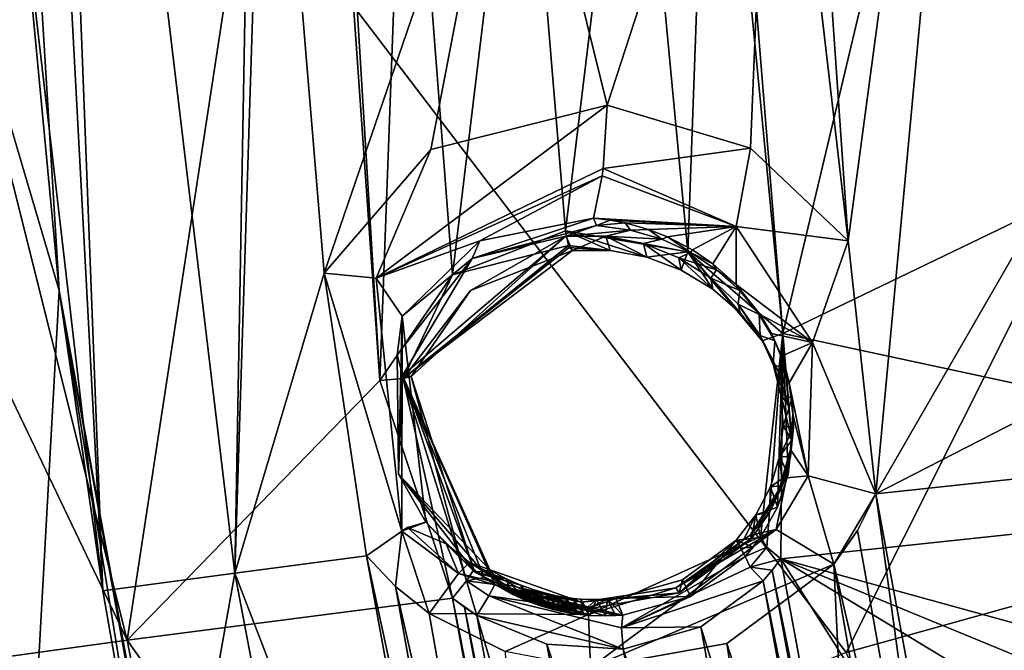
# Model space of a CAD drawing. Header units: millimetres. Extents: x -147 to 294, y -82 to 275.
# Tile 218 of 256: x 183 to 194, y 194 to 201. Entities that reach past the tile are written whole.
import ezdxf

# ---------------------------------------------------------------- set-up
doc = ezdxf.new("R2010")
doc.units = ezdxf.units.MM
doc.header["$LTSCALE"] = 67.506716
for name, color, linetype in [('1603', 7, 'CONTINUOUS'), ('1607', 7, 'CONTINUOUS'), ('1619', 7, 'CONTINUOUS'), ('1762', 7, 'CONTINUOUS'), ('1900', 7, 'CONTINUOUS'), ('2227', 7, 'CONTINUOUS'), ('2312', 7, 'CONTINUOUS'), ('2313', 7, 'CONTINUOUS'), ('2314', 7, 'CONTINUOUS'), ('2315', 7, 'CONTINUOUS'), ('2316', 7, 'CONTINUOUS'), ('2317', 7, 'CONTINUOUS'), ('2318', 7, 'CONTINUOUS'), ('2319', 7, 'CONTINUOUS'), ('2320', 7, 'CONTINUOUS'), ('2321', 7, 'CONTINUOUS'), ('2322', 7, 'CONTINUOUS'), ('2323', 7, 'CONTINUOUS'), ('2324', 7, 'CONTINUOUS'), ('2325', 7, 'CONTINUOUS'), ('2326', 7, 'CONTINUOUS'), ('2327', 7, 'CONTINUOUS'), ('2328', 7, 'CONTINUOUS'), ('2329', 7, 'CONTINUOUS'), ('2330', 7, 'CONTINUOUS'), ('2331', 7, 'CONTINUOUS'), ('2332', 7, 'CONTINUOUS'), ('2333', 7, 'CONTINUOUS'), ('2334', 7, 'CONTINUOUS'), ('2335', 7, 'CONTINUOUS'), ('601', 7, 'CONTINUOUS'), ('753', 7, 'CONTINUOUS'), ('756', 7, 'CONTINUOUS'), ('841', 7, 'CONTINUOUS')]:
    doc.layers.add(name, color=color, linetype=linetype)

msp = doc.modelspace()

# ---------------------------------------------------------------- linework, layer by layer
at = {"layer": '1603', "linetype": 'CONTINUOUS'}
for points in [[(183.125, 211.269, -14.112), (183.318, 212.72, -13.747), (184.003, 194.864, -18.161), (183.125, 211.269, -14.112)], [(184.003, 194.864, -18.161), (183.318, 212.72, -13.747), (185.426, 195.055, -17.892), (184.003, 194.864, -18.161)], [(185.426, 195.055, -17.892), (183.318, 212.72, -13.747), (185.676, 208.809, -14.295), (185.426, 195.055, -17.892)], [(193.857, 212.159, -12.448), (192.045, 198.642, -16.037), (191.352, 208.61, -13.576), (193.857, 212.159, -12.448)], [(192.045, 198.642, -16.037), (193.857, 212.159, -12.448), (192.342, 195.911, -16.751), (192.045, 198.642, -16.037)], [(192.342, 195.911, -16.751), (193.857, 212.159, -12.448), (194.819, 200.206, -15.315), (192.342, 195.911, -16.751)], [(183.112, 202.554, -16.241), (183.125, 211.269, -14.112), (184.003, 194.864, -18.161), (183.112, 202.554, -16.241)], [(185.767, 205.786, -15.017), (185.426, 195.055, -17.892), (185.676, 208.809, -14.295), (185.767, 205.786, -15.017)], [(191.352, 208.61, -13.576), (192.045, 198.642, -16.037), (191.236, 205.611, -14.324), (191.352, 208.61, -13.576)], [(186.39, 198.29, -16.864), (185.426, 195.055, -17.892), (185.767, 205.786, -15.017), (186.39, 198.29, -16.864)], [(188.426, 204.233, -15.029), (186.39, 198.29, -16.864), (185.767, 205.786, -15.017), (188.426, 204.233, -15.029)], [(191.236, 205.611, -14.324), (189.442, 200.105, -15.964), (188.426, 204.233, -15.029), (191.236, 205.611, -14.324)], [(190.991, 199.642, -15.893), (189.442, 200.105, -15.964), (191.236, 205.611, -14.324), (190.991, 199.642, -15.893)], [(192.045, 198.642, -16.037), (190.991, 199.642, -15.893), (191.236, 205.611, -14.324), (192.045, 198.642, -16.037)], [(187.543, 199.627, -16.344), (186.39, 198.29, -16.864), (188.426, 204.233, -15.029), (187.543, 199.627, -16.344)], [(189.442, 200.105, -15.964), (187.543, 199.627, -16.344), (188.426, 204.233, -15.029), (189.442, 200.105, -15.964)], [(197.532, 198.571, -15.493), (192.342, 195.911, -16.751), (194.819, 200.206, -15.315), (197.532, 198.571, -15.493)], [(198.896, 196.61, -15.914), (192.342, 195.911, -16.751), (197.532, 198.571, -15.493), (198.896, 196.61, -15.914)], [(186.846, 195.24, -17.636), (185.426, 195.055, -17.892), (186.39, 198.29, -16.864), (186.846, 195.24, -17.636)]]:
    msp.add_3dface(points, dxfattribs=at)
at = {"layer": '1607', "linetype": 'CONTINUOUS'}
for points in [[(182.817, 209.745, -14.518), (183.531, 198.106, -17.595), (181.103, 206.342, -15.59), (182.817, 209.745, -14.518)], [(181.103, 206.342, -15.59), (183.531, 198.106, -17.595), (183.076, 189.848, -20.248), (181.103, 206.342, -15.59)], [(183.531, 198.106, -17.595), (185.599, 186.596, -21.089), (183.076, 189.848, -20.248), (183.531, 198.106, -17.595)]]:
    msp.add_3dface(points, dxfattribs=at)
at = {"layer": '1619', "linetype": 'CONTINUOUS'}
msp.add_3dface([(181.241, 204.31, -15.582), (183.076, 189.848, -20.248), (183.992, 185.973, -20.23), (181.241, 204.31, -15.582)], dxfattribs=at)
at = {"layer": '1762', "linetype": 'CONTINUOUS'}
msp.add_3dface([(181.241, 204.31, -15.582), (183.992, 185.973, -20.23), (180.368, 194.116, -17.913), (181.241, 204.31, -15.582)], dxfattribs=at)
at = {"layer": '1900', "linetype": 'CONTINUOUS'}
for points in [[(198.898, 196.016, -13.685), (191.316, 195.209, -14.663), (199.161, 193.046, -14.5), (198.898, 196.016, -13.685)], [(191.316, 195.209, -14.663), (191.225, 195.087, -14.708), (192.6, 188.26, -16.525), (191.316, 195.209, -14.663)], [(199.161, 193.046, -14.5), (191.316, 195.209, -14.663), (198.082, 192.419, -14.768), (199.161, 193.046, -14.5)], [(198.082, 192.419, -14.768), (191.316, 195.209, -14.663), (197.535, 191.435, -15.1), (198.082, 192.419, -14.768)], [(197.535, 191.435, -15.1), (191.316, 195.209, -14.663), (195.351, 188.834, -16.067), (197.535, 191.435, -15.1)], [(195.351, 188.834, -16.067), (191.316, 195.209, -14.663), (192.6, 188.26, -16.525), (195.351, 188.834, -16.067)], [(191.225, 195.087, -14.708), (191.125, 194.971, -14.752), (192.461, 188.345, -16.515), (191.225, 195.087, -14.708)], [(192.6, 188.26, -16.525), (191.225, 195.087, -14.708), (192.461, 188.345, -16.515), (192.6, 188.26, -16.525)], [(191.125, 194.971, -14.752), (190.453, 194.474, -14.971), (192.317, 188.421, -16.508), (191.125, 194.971, -14.752)], [(192.461, 188.345, -16.515), (191.125, 194.971, -14.752), (192.317, 188.421, -16.508), (192.461, 188.345, -16.515)], [(187.776, 194.784, -15.227), (184.264, 194.331, -15.855), (189.124, 187.484, -17.169), (187.776, 194.784, -15.227)], [(187.904, 194.687, -15.237), (187.776, 194.784, -15.227), (189.204, 187.618, -17.119), (187.904, 194.687, -15.237)], [(189.204, 187.618, -17.119), (187.776, 194.784, -15.227), (189.124, 187.484, -17.169), (189.204, 187.618, -17.119)], [(188.037, 194.598, -15.244), (187.904, 194.687, -15.237), (189.293, 187.747, -17.069), (188.037, 194.598, -15.244)], [(189.293, 187.747, -17.069), (187.904, 194.687, -15.237), (189.204, 187.618, -17.119), (189.293, 187.747, -17.069)], [(188.793, 194.286, -15.232), (188.037, 194.598, -15.244), (189.889, 188.3, -16.829), (188.793, 194.286, -15.232)], [(189.889, 188.3, -16.829), (188.037, 194.598, -15.244), (189.293, 187.747, -17.069), (189.889, 188.3, -16.829)], [(190.453, 194.474, -14.971), (189.617, 194.233, -15.142), (191.511, 188.658, -16.529), (190.453, 194.474, -14.971)], [(192.317, 188.421, -16.508), (190.453, 194.474, -14.971), (191.511, 188.658, -16.529), (192.317, 188.421, -16.508)], [(184.264, 194.331, -15.855), (180.734, 193.845, -16.553), (185.751, 186.676, -17.866), (184.264, 194.331, -15.855)], [(189.124, 187.484, -17.169), (184.264, 194.331, -15.855), (185.751, 186.676, -17.866), (189.124, 187.484, -17.169)], [(189.617, 194.233, -15.142), (188.793, 194.286, -15.232), (190.672, 188.618, -16.639), (189.617, 194.233, -15.142)], [(190.672, 188.618, -16.639), (188.793, 194.286, -15.232), (189.889, 188.3, -16.829), (190.672, 188.618, -16.639)], [(191.511, 188.658, -16.529), (189.617, 194.233, -15.142), (190.672, 188.618, -16.639), (191.511, 188.658, -16.529)]]:
    msp.add_3dface(points, dxfattribs=at)
at = {"layer": '2227', "linetype": 'CONTINUOUS'}
for points in [[(184.264, 194.331, -15.855), (179.736, 212.412, -12.031), (179.758, 203.755, -14.092), (184.264, 194.331, -15.855)], [(179.736, 212.412, -12.031), (184.264, 194.331, -15.855), (186.338, 207.889, -12.029), (179.736, 212.412, -12.031)], [(191.337, 197.642, -13.992), (194.652, 211.593, -10.12), (190.513, 207.848, -11.48), (191.337, 197.642, -13.992)], [(194.652, 211.593, -10.12), (191.337, 197.642, -13.992), (195.693, 199.737, -12.961), (194.652, 211.593, -10.12)], [(184.264, 194.331, -15.855), (186.99, 197.133, -14.688), (186.338, 207.889, -12.029), (184.264, 194.331, -15.855)], [(186.338, 207.889, -12.029), (186.99, 197.133, -14.688), (186.394, 205.636, -12.57), (186.338, 207.889, -12.029)], [(190.57, 205.621, -12.017), (191.337, 197.642, -13.992), (190.513, 207.848, -11.48), (190.57, 205.621, -12.017)], [(186.394, 205.636, -12.57), (186.99, 197.133, -14.688), (187.277, 204.79, -12.655), (186.394, 205.636, -12.57)], [(189.724, 204.775, -12.333), (190.315, 198.523, -13.878), (190.57, 205.621, -12.017), (189.724, 204.775, -12.333)], [(190.315, 198.523, -13.878), (191.337, 197.642, -13.992), (190.57, 205.621, -12.017), (190.315, 198.523, -13.878)], [(186.99, 197.133, -14.688), (187.774, 198.275, -14.272), (187.277, 204.79, -12.655), (186.99, 197.133, -14.688)], [(187.774, 198.275, -14.272), (188.518, 204.462, -12.568), (187.277, 204.79, -12.655), (187.774, 198.275, -14.272)], [(188.518, 204.462, -12.568), (188.994, 198.749, -13.984), (189.724, 204.775, -12.333), (188.518, 204.462, -12.568)], [(188.994, 198.749, -13.984), (190.315, 198.523, -13.878), (189.724, 204.775, -12.333), (188.994, 198.749, -13.984)], [(187.774, 198.275, -14.272), (188.994, 198.749, -13.984), (188.518, 204.462, -12.568), (187.774, 198.275, -14.272)], [(180.734, 193.845, -16.553), (184.264, 194.331, -15.855), (179.758, 203.755, -14.092), (180.734, 193.845, -16.553)], [(191.337, 197.642, -13.992), (198.898, 196.016, -13.685), (195.693, 199.737, -12.961), (191.337, 197.642, -13.992)], [(191.316, 195.209, -14.663), (198.898, 196.016, -13.685), (191.337, 197.642, -13.992), (191.316, 195.209, -14.663)], [(184.264, 194.331, -15.855), (187.776, 194.784, -15.227), (186.99, 197.133, -14.688), (184.264, 194.331, -15.855)]]:
    msp.add_3dface(points, dxfattribs=at)
at = {"layer": '2312', "linetype": 'CONTINUOUS'}
for points in [[(192.342, 195.911, -16.751), (198.896, 196.61, -15.914), (193.599, 189.079, -18.585), (192.342, 195.911, -16.751)], [(193.599, 189.079, -18.585), (198.896, 196.61, -15.914), (195.397, 189.454, -18.288), (193.599, 189.079, -18.585)], [(192.143, 195.514, -16.884), (192.342, 195.911, -16.751), (193.242, 189.387, -18.531), (192.143, 195.514, -16.884)], [(193.242, 189.387, -18.531), (192.342, 195.911, -16.751), (193.599, 189.079, -18.585), (193.242, 189.387, -18.531)], [(191.888, 195.152, -17.015), (192.143, 195.514, -16.884), (193.242, 189.387, -18.531), (191.888, 195.152, -17.015)], [(185.426, 195.055, -17.892), (186.846, 195.24, -17.636), (188.195, 187.857, -19.597), (185.426, 195.055, -17.892)], [(186.846, 195.24, -17.636), (187.16, 194.908, -17.685), (188.351, 188.284, -19.448), (186.846, 195.24, -17.636)], [(188.195, 187.857, -19.597), (186.846, 195.24, -17.636), (188.351, 188.284, -19.448), (188.195, 187.857, -19.597)], [(190.736, 194.293, -17.394), (191.888, 195.152, -17.015), (192.137, 189.928, -18.493), (190.736, 194.293, -17.394)], [(192.137, 189.928, -18.493), (191.888, 195.152, -17.015), (192.843, 189.643, -18.499), (192.137, 189.928, -18.493)], [(192.843, 189.643, -18.499), (191.888, 195.152, -17.015), (193.242, 189.387, -18.531), (192.843, 189.643, -18.499)], [(184.003, 194.864, -18.161), (185.426, 195.055, -17.892), (184.695, 190.927, -19.179), (184.003, 194.864, -18.161)], [(184.695, 190.927, -19.179), (185.426, 195.055, -17.892), (186.85, 187.532, -19.877), (184.695, 190.927, -19.179)], [(186.85, 187.532, -19.877), (185.426, 195.055, -17.892), (188.195, 187.857, -19.597), (186.85, 187.532, -19.877)], [(187.16, 194.908, -17.685), (187.522, 194.62, -17.716), (188.573, 188.681, -19.3), (187.16, 194.908, -17.685)], [(188.351, 188.284, -19.448), (187.16, 194.908, -17.685), (188.573, 188.681, -19.3), (188.351, 188.284, -19.448)], [(187.522, 194.62, -17.716), (188.342, 194.208, -17.722), (188.573, 188.681, -19.3), (187.522, 194.62, -17.716)], [(189.263, 194.033, -17.651), (190.736, 194.293, -17.394), (191.389, 190.049, -18.544), (189.263, 194.033, -17.651)], [(191.389, 190.049, -18.544), (190.736, 194.293, -17.394), (192.137, 189.928, -18.493), (191.389, 190.049, -18.544)]]:
    msp.add_3dface(points, dxfattribs=at)
at = {"layer": '2313', "linetype": 'CONTINUOUS'}
for points in [[(191.164, 195.709, -15.752), (191.377, 196.083, -16.07), (190.987, 195.465, -15.864), (191.164, 195.709, -15.752)], [(190.987, 195.465, -15.864), (191.377, 196.083, -16.07), (191.265, 195.524, -16.632), (190.987, 195.465, -15.864)], [(191.301, 195.975, -15.643), (191.377, 196.083, -16.07), (191.164, 195.709, -15.752), (191.301, 195.975, -15.643)], [(191.613, 196.103, -16.43), (191.888, 195.152, -17.015), (191.265, 195.524, -16.632), (191.613, 196.103, -16.43)], [(191.377, 196.083, -16.07), (191.613, 196.103, -16.43), (191.265, 195.524, -16.632), (191.377, 196.083, -16.07)], [(192.342, 195.911, -16.751), (191.888, 195.152, -17.015), (191.613, 196.103, -16.43), (192.342, 195.911, -16.751)], [(192.342, 195.911, -16.751), (192.143, 195.514, -16.884), (191.888, 195.152, -17.015), (192.342, 195.911, -16.751)]]:
    msp.add_3dface(points, dxfattribs=at)
at = {"layer": '2314', "linetype": 'CONTINUOUS'}
for points in [[(189.442, 200.105, -15.964), (190.991, 199.642, -15.893), (189.4, 199.422, -15.904), (189.442, 200.105, -15.964)], [(189.4, 199.422, -15.904), (190.991, 199.642, -15.893), (190.834, 198.796, -15.808), (189.4, 199.422, -15.904)], [(190.991, 199.642, -15.893), (192.045, 198.642, -16.037), (190.834, 198.796, -15.808), (190.991, 199.642, -15.893)], [(189.4, 199.422, -15.904), (190.834, 198.796, -15.808), (189.391, 199.342, -15.862), (189.4, 199.422, -15.904)], [(190.834, 198.796, -15.808), (189.298, 198.884, -15.259), (189.391, 199.342, -15.862), (190.834, 198.796, -15.808)], [(189.298, 198.884, -15.259), (190.834, 198.796, -15.808), (189.476, 198.864, -15.223), (189.298, 198.884, -15.259)], [(189.476, 198.864, -15.223), (190.834, 198.796, -15.808), (189.637, 198.834, -15.194), (189.476, 198.864, -15.223)], [(189.637, 198.834, -15.194), (190.834, 198.796, -15.808), (189.889, 198.763, -15.156), (189.637, 198.834, -15.194)], [(189.889, 198.763, -15.156), (190.834, 198.796, -15.808), (190.093, 198.684, -15.132), (189.889, 198.763, -15.156)], [(190.093, 198.684, -15.132), (190.834, 198.796, -15.808), (190.363, 198.543, -15.11), (190.093, 198.684, -15.132)], [(190.363, 198.543, -15.11), (190.834, 198.796, -15.808), (190.584, 198.392, -15.103), (190.363, 198.543, -15.11)], [(190.584, 198.392, -15.103), (190.834, 198.796, -15.808), (190.835, 198.169, -15.11), (190.584, 198.392, -15.103)], [(190.834, 198.796, -15.808), (192.045, 198.642, -16.037), (191.657, 197.544, -16.002), (190.834, 198.796, -15.808)], [(190.834, 198.796, -15.808), (191.657, 197.544, -16.002), (190.835, 198.169, -15.11), (190.834, 198.796, -15.808)], [(192.045, 198.642, -16.037), (192.342, 195.911, -16.751), (191.657, 197.544, -16.002), (192.045, 198.642, -16.037)], [(190.835, 198.169, -15.11), (191.657, 197.544, -16.002), (191.095, 197.847, -15.144), (190.835, 198.169, -15.11)], [(191.095, 197.847, -15.144), (191.657, 197.544, -16.002), (191.218, 197.639, -15.177), (191.095, 197.847, -15.144)], [(191.218, 197.639, -15.177), (191.657, 197.544, -16.002), (191.324, 197.396, -15.225), (191.218, 197.639, -15.177)], [(191.324, 197.396, -15.225), (191.657, 197.544, -16.002), (191.406, 197.108, -15.291), (191.324, 197.396, -15.225)], [(191.657, 197.544, -16.002), (191.613, 196.103, -16.43), (191.406, 197.108, -15.291), (191.657, 197.544, -16.002)], [(192.342, 195.911, -16.751), (191.613, 196.103, -16.43), (191.657, 197.544, -16.002), (192.342, 195.911, -16.751)], [(191.406, 197.108, -15.291), (191.613, 196.103, -16.43), (191.446, 196.771, -15.38), (191.406, 197.108, -15.291)], [(191.446, 196.771, -15.38), (191.613, 196.103, -16.43), (191.42, 196.39, -15.496), (191.446, 196.771, -15.38)], [(191.377, 196.083, -16.07), (191.301, 195.975, -15.643), (191.42, 196.39, -15.496), (191.377, 196.083, -16.07)], [(191.613, 196.103, -16.43), (191.377, 196.083, -16.07), (191.42, 196.39, -15.496), (191.613, 196.103, -16.43)]]:
    msp.add_3dface(points, dxfattribs=at)
at = {"layer": '2315', "linetype": 'CONTINUOUS'}
for points in [[(187.543, 199.627, -16.344), (189.442, 200.105, -15.964), (186.951, 198.237, -16.638), (187.543, 199.627, -16.344)], [(189.442, 200.105, -15.964), (189.4, 199.422, -15.904), (186.951, 198.237, -16.638), (189.442, 200.105, -15.964)], [(186.39, 198.29, -16.864), (187.543, 199.627, -16.344), (186.951, 198.237, -16.638), (186.39, 198.29, -16.864)], [(189.4, 199.422, -15.904), (189.391, 199.342, -15.862), (186.951, 198.237, -16.638), (189.4, 199.422, -15.904)], [(186.951, 198.237, -16.638), (189.391, 199.342, -15.862), (188.071, 198.642, -15.621), (186.951, 198.237, -16.638)], [(189.391, 199.342, -15.862), (189.298, 198.884, -15.259), (188.071, 198.642, -15.621), (189.391, 199.342, -15.862)], [(187.234, 197.829, -16.058), (186.951, 198.237, -16.638), (188.071, 198.642, -15.621), (187.234, 197.829, -16.058)], [(186.846, 195.24, -17.636), (186.39, 198.29, -16.864), (187.229, 195.508, -17.351), (186.846, 195.24, -17.636)], [(187.229, 195.508, -17.351), (186.39, 198.29, -16.864), (186.951, 198.237, -16.638), (187.229, 195.508, -17.351)], [(187.229, 195.508, -17.351), (186.951, 198.237, -16.638), (187.234, 197.829, -16.058), (187.229, 195.508, -17.351)], [(187.487, 195.604, -16.641), (187.229, 195.508, -17.351), (187.234, 197.829, -16.058), (187.487, 195.604, -16.641)], [(187.291, 195.545, -17.264), (187.229, 195.508, -17.351), (187.487, 195.604, -16.641), (187.291, 195.545, -17.264)]]:
    msp.add_3dface(points, dxfattribs=at)
at = {"layer": '2316', "linetype": 'CONTINUOUS'}
for points in [[(187.229, 195.508, -17.351), (187.291, 195.545, -17.264), (187.84, 195.051, -17.319), (187.229, 195.508, -17.351)], [(187.291, 195.545, -17.264), (187.487, 195.604, -16.641), (187.707, 195.371, -16.656), (187.291, 195.545, -17.264)], [(187.84, 195.051, -17.319), (187.291, 195.545, -17.264), (187.707, 195.371, -16.656), (187.84, 195.051, -17.319)], [(187.16, 194.908, -17.685), (186.846, 195.24, -17.636), (187.229, 195.508, -17.351), (187.16, 194.908, -17.685)], [(187.522, 194.62, -17.716), (187.16, 194.908, -17.685), (187.229, 195.508, -17.351), (187.522, 194.62, -17.716)], [(187.522, 194.62, -17.716), (187.229, 195.508, -17.351), (187.84, 195.051, -17.319), (187.522, 194.62, -17.716)], [(187.958, 195.169, -16.654), (187.84, 195.051, -17.319), (187.707, 195.371, -16.656), (187.958, 195.169, -16.654)]]:
    msp.add_3dface(points, dxfattribs=at)
at = {"layer": '2317', "linetype": 'CONTINUOUS'}
for points in [[(187.84, 195.051, -17.319), (187.958, 195.169, -16.654), (189.168, 194.741, -16.494), (187.84, 195.051, -17.319)], [(189.168, 194.741, -16.494), (187.958, 195.169, -16.654), (188.53, 194.875, -16.604), (189.168, 194.741, -16.494)], [(187.522, 194.62, -17.716), (187.84, 195.051, -17.319), (189.244, 194.607, -17.221), (187.522, 194.62, -17.716)], [(189.244, 194.607, -17.221), (187.84, 195.051, -17.319), (189.168, 194.741, -16.494), (189.244, 194.607, -17.221)], [(188.342, 194.208, -17.722), (187.522, 194.62, -17.716), (189.244, 194.607, -17.221), (188.342, 194.208, -17.722)], [(189.263, 194.033, -17.651), (188.342, 194.208, -17.722), (189.244, 194.607, -17.221), (189.263, 194.033, -17.651)]]:
    msp.add_3dface(points, dxfattribs=at)
at = {"layer": '2318', "linetype": 'CONTINUOUS'}
for points in [[(191.265, 195.524, -16.632), (189.263, 194.033, -17.651), (189.244, 194.607, -17.221), (191.265, 195.524, -16.632)], [(191.265, 195.524, -16.632), (189.244, 194.607, -17.221), (190.185, 194.896, -16.213), (191.265, 195.524, -16.632)], [(191.888, 195.152, -17.015), (189.263, 194.033, -17.651), (191.265, 195.524, -16.632), (191.888, 195.152, -17.015)], [(190.987, 195.465, -15.864), (191.265, 195.524, -16.632), (190.185, 194.896, -16.213), (190.987, 195.465, -15.864)], [(191.888, 195.152, -17.015), (190.736, 194.293, -17.394), (189.263, 194.033, -17.651), (191.888, 195.152, -17.015)], [(189.244, 194.607, -17.221), (189.168, 194.741, -16.494), (190.185, 194.896, -16.213), (189.244, 194.607, -17.221)]]:
    msp.add_3dface(points, dxfattribs=at)
at = {"layer": '2319', "linetype": 'CONTINUOUS'}
for points in [[(190.987, 195.465, -15.864), (190.185, 194.896, -16.213), (191.001, 195.426, -15.685), (190.987, 195.465, -15.864)], [(191.001, 195.426, -15.685), (190.185, 194.896, -16.213), (190.22, 194.843, -15.942), (191.001, 195.426, -15.685)], [(190.185, 194.896, -16.213), (189.168, 194.741, -16.494), (190.22, 194.843, -15.942), (190.185, 194.896, -16.213)], [(190.22, 194.843, -15.942), (189.168, 194.741, -16.494), (189.207, 194.662, -16.12), (190.22, 194.843, -15.942)]]:
    msp.add_3dface(points, dxfattribs=at)
at = {"layer": '2320', "linetype": 'CONTINUOUS'}
for points in [[(189.298, 198.884, -15.259), (189.476, 198.864, -15.223), (189.328, 198.807, -14.969), (189.298, 198.884, -15.259)], [(189.476, 198.864, -15.223), (189.637, 198.834, -15.194), (189.328, 198.807, -14.969), (189.476, 198.864, -15.223)], [(189.328, 198.807, -14.969), (189.637, 198.834, -15.194), (189.694, 198.756, -14.936), (189.328, 198.807, -14.969)], [(189.637, 198.834, -15.194), (189.889, 198.763, -15.156), (189.694, 198.756, -14.936), (189.637, 198.834, -15.194)], [(189.694, 198.756, -14.936), (189.889, 198.763, -15.156), (190.033, 198.659, -14.919), (189.694, 198.756, -14.936)], [(189.889, 198.763, -15.156), (190.093, 198.684, -15.132), (190.033, 198.659, -14.919), (189.889, 198.763, -15.156)], [(190.033, 198.659, -14.919), (190.093, 198.684, -15.132), (190.344, 198.515, -14.919), (190.033, 198.659, -14.919)], [(190.093, 198.684, -15.132), (190.363, 198.543, -15.11), (190.344, 198.515, -14.919), (190.093, 198.684, -15.132)], [(190.363, 198.543, -15.11), (190.584, 198.392, -15.103), (190.344, 198.515, -14.919), (190.363, 198.543, -15.11)], [(190.344, 198.515, -14.919), (190.584, 198.392, -15.103), (190.624, 198.329, -14.935), (190.344, 198.515, -14.919)], [(190.584, 198.392, -15.103), (190.835, 198.169, -15.11), (190.624, 198.329, -14.935), (190.584, 198.392, -15.103)], [(190.624, 198.329, -14.935), (190.835, 198.169, -15.11), (190.874, 198.103, -14.966), (190.624, 198.329, -14.935)], [(190.835, 198.169, -15.11), (191.095, 197.847, -15.144), (190.874, 198.103, -14.966), (190.835, 198.169, -15.11)], [(190.874, 198.103, -14.966), (191.095, 197.847, -15.144), (191.085, 197.845, -15.01), (190.874, 198.103, -14.966)], [(191.095, 197.847, -15.144), (191.218, 197.639, -15.177), (191.085, 197.845, -15.01), (191.095, 197.847, -15.144)], [(191.085, 197.845, -15.01), (191.218, 197.639, -15.177), (191.252, 197.56, -15.068), (191.085, 197.845, -15.01)], [(191.218, 197.639, -15.177), (191.324, 197.396, -15.225), (191.252, 197.56, -15.068), (191.218, 197.639, -15.177)], [(191.252, 197.56, -15.068), (191.324, 197.396, -15.225), (191.371, 197.257, -15.136), (191.252, 197.56, -15.068)], [(191.324, 197.396, -15.225), (191.406, 197.108, -15.291), (191.371, 197.257, -15.136), (191.324, 197.396, -15.225)], [(191.371, 197.257, -15.136), (191.406, 197.108, -15.291), (191.438, 196.943, -15.214), (191.371, 197.257, -15.136)], [(191.406, 197.108, -15.291), (191.446, 196.771, -15.38), (191.438, 196.943, -15.214), (191.406, 197.108, -15.291)], [(191.438, 196.943, -15.214), (191.446, 196.771, -15.38), (191.455, 196.626, -15.299), (191.438, 196.943, -15.214)], [(191.446, 196.771, -15.38), (191.42, 196.39, -15.496), (191.455, 196.626, -15.299), (191.446, 196.771, -15.38)], [(191.455, 196.626, -15.299), (191.42, 196.39, -15.496), (191.421, 196.309, -15.39), (191.455, 196.626, -15.299)], [(191.42, 196.39, -15.496), (191.301, 195.975, -15.643), (191.421, 196.309, -15.39), (191.42, 196.39, -15.496)], [(191.421, 196.309, -15.39), (191.301, 195.975, -15.643), (191.334, 196, -15.486), (191.421, 196.309, -15.39)], [(191.301, 195.975, -15.643), (191.164, 195.709, -15.752), (191.194, 195.707, -15.583), (191.301, 195.975, -15.643)], [(191.334, 196, -15.486), (191.301, 195.975, -15.643), (191.194, 195.707, -15.583), (191.334, 196, -15.486)], [(191.164, 195.709, -15.752), (190.987, 195.465, -15.864), (191.194, 195.707, -15.583), (191.164, 195.709, -15.752)], [(190.987, 195.465, -15.864), (191.001, 195.426, -15.685), (191.194, 195.707, -15.583), (190.987, 195.465, -15.864)]]:
    msp.add_3dface(points, dxfattribs=at)
at = {"layer": '2321', "linetype": 'CONTINUOUS'}
for points in [[(188.071, 198.642, -15.621), (189.298, 198.884, -15.259), (187.988, 198.451, -15.24), (188.071, 198.642, -15.621)], [(189.298, 198.884, -15.259), (189.328, 198.807, -14.969), (187.988, 198.451, -15.24), (189.298, 198.884, -15.259)], [(187.234, 197.829, -16.058), (188.071, 198.642, -15.621), (187.988, 198.451, -15.24), (187.234, 197.829, -16.058)], [(187.178, 197.409, -15.632), (187.234, 197.829, -16.058), (187.988, 198.451, -15.24), (187.178, 197.409, -15.632)], [(187.194, 196.121, -15.983), (187.234, 197.829, -16.058), (187.178, 197.409, -15.632), (187.194, 196.121, -15.983)], [(187.487, 195.604, -16.641), (187.234, 197.829, -16.058), (187.194, 196.121, -15.983), (187.487, 195.604, -16.641)], [(188.017, 195.064, -16.164), (187.487, 195.604, -16.641), (187.194, 196.121, -15.983), (188.017, 195.064, -16.164)], [(187.707, 195.371, -16.656), (187.487, 195.604, -16.641), (188.017, 195.064, -16.164), (187.707, 195.371, -16.656)], [(187.958, 195.169, -16.654), (187.707, 195.371, -16.656), (188.017, 195.064, -16.164), (187.958, 195.169, -16.654)]]:
    msp.add_3dface(points, dxfattribs=at)
at = {"layer": '2322', "linetype": 'CONTINUOUS'}
for points in [[(188.53, 194.875, -16.604), (187.958, 195.169, -16.654), (188.581, 194.782, -16.168), (188.53, 194.875, -16.604)], [(187.958, 195.169, -16.654), (188.017, 195.064, -16.164), (188.581, 194.782, -16.168), (187.958, 195.169, -16.654)], [(189.168, 194.741, -16.494), (188.53, 194.875, -16.604), (189.207, 194.662, -16.12), (189.168, 194.741, -16.494)], [(189.207, 194.662, -16.12), (188.53, 194.875, -16.604), (188.581, 194.782, -16.168), (189.207, 194.662, -16.12)]]:
    msp.add_3dface(points, dxfattribs=at)
at = {"layer": '2323', "linetype": 'CONTINUOUS'}
for points in [[(191.001, 195.426, -15.685), (190.22, 194.843, -15.942), (190.918, 195.417, -15.697), (191.001, 195.426, -15.685)], [(190.918, 195.417, -15.697), (190.22, 194.843, -15.942), (190.835, 195.409, -15.709), (190.918, 195.417, -15.697)], [(190.835, 195.409, -15.709), (190.22, 194.843, -15.942), (190.256, 194.982, -15.899), (190.835, 195.409, -15.709)], [(188.354, 194.993, -16.139), (188.017, 195.064, -16.164), (188.098, 195.077, -16.149), (188.354, 194.993, -16.139)], [(188.581, 194.782, -16.168), (188.017, 195.064, -16.164), (188.513, 194.923, -16.137), (188.581, 194.782, -16.168)], [(188.513, 194.923, -16.137), (188.017, 195.064, -16.164), (188.354, 194.993, -16.139), (188.513, 194.923, -16.137)], [(188.177, 195.09, -16.135), (188.354, 194.993, -16.139), (188.098, 195.077, -16.149), (188.177, 195.09, -16.135)], [(188.656, 194.872, -16.133), (188.581, 194.782, -16.168), (188.513, 194.923, -16.137), (188.656, 194.872, -16.133)], [(190.256, 194.982, -15.899), (190.22, 194.843, -15.942), (189.537, 194.779, -16.045), (190.256, 194.982, -15.899)], [(188.782, 194.836, -16.126), (188.581, 194.782, -16.168), (188.656, 194.872, -16.133), (188.782, 194.836, -16.126)], [(188.895, 194.81, -16.119), (188.581, 194.782, -16.168), (188.782, 194.836, -16.126), (188.895, 194.81, -16.119)], [(188.994, 194.793, -16.111), (188.581, 194.782, -16.168), (188.895, 194.81, -16.119), (188.994, 194.793, -16.111)], [(190.22, 194.843, -15.942), (189.207, 194.662, -16.12), (189.537, 194.779, -16.045), (190.22, 194.843, -15.942)], [(189.082, 194.781, -16.103), (188.581, 194.782, -16.168), (188.994, 194.793, -16.111), (189.082, 194.781, -16.103)], [(189.207, 194.662, -16.12), (188.581, 194.782, -16.168), (189.16, 194.774, -16.095), (189.207, 194.662, -16.12)], [(189.16, 194.774, -16.095), (188.581, 194.782, -16.168), (189.082, 194.781, -16.103), (189.16, 194.774, -16.095)], [(189.328, 194.768, -16.075), (189.207, 194.662, -16.12), (189.16, 194.774, -16.095), (189.328, 194.768, -16.075)], [(189.537, 194.779, -16.045), (189.207, 194.662, -16.12), (189.449, 194.772, -16.059), (189.537, 194.779, -16.045)], [(189.449, 194.772, -16.059), (189.207, 194.662, -16.12), (189.328, 194.768, -16.075), (189.449, 194.772, -16.059)]]:
    msp.add_3dface(points, dxfattribs=at)
at = {"layer": '2324', "linetype": 'CONTINUOUS'}
for points in [[(187.988, 198.451, -15.24), (189.328, 198.807, -14.969), (188.998, 198.691, -15.043), (187.988, 198.451, -15.24)], [(189.328, 198.807, -14.969), (189.694, 198.756, -14.936), (188.998, 198.691, -15.043), (189.328, 198.807, -14.969)], [(188.998, 198.691, -15.043), (189.694, 198.756, -14.936), (189.428, 198.69, -14.987), (188.998, 198.691, -15.043)], [(189.694, 198.756, -14.936), (190.033, 198.659, -14.919), (189.428, 198.69, -14.987), (189.694, 198.756, -14.936)], [(187.237, 197.188, -15.685), (187.988, 198.451, -15.24), (188.998, 198.691, -15.043), (187.237, 197.188, -15.685)], [(189.428, 198.69, -14.987), (190.033, 198.659, -14.919), (189.835, 198.611, -14.957), (189.428, 198.69, -14.987)], [(190.033, 198.659, -14.919), (190.344, 198.515, -14.919), (189.835, 198.611, -14.957), (190.033, 198.659, -14.919)], [(189.835, 198.611, -14.957), (190.344, 198.515, -14.919), (190.217, 198.458, -14.95), (189.835, 198.611, -14.957)], [(187.178, 197.409, -15.632), (187.988, 198.451, -15.24), (187.237, 197.188, -15.685), (187.178, 197.409, -15.632)], [(190.344, 198.515, -14.919), (190.624, 198.329, -14.935), (190.217, 198.458, -14.95), (190.344, 198.515, -14.919)], [(190.217, 198.458, -14.95), (190.624, 198.329, -14.935), (190.561, 198.239, -14.967), (190.217, 198.458, -14.95)], [(190.624, 198.329, -14.935), (190.874, 198.103, -14.966), (190.561, 198.239, -14.967), (190.624, 198.329, -14.935)], [(190.561, 198.239, -14.967), (190.874, 198.103, -14.966), (190.856, 197.956, -15.007), (190.561, 198.239, -14.967)], [(190.874, 198.103, -14.966), (191.085, 197.845, -15.01), (190.856, 197.956, -15.007), (190.874, 198.103, -14.966)], [(190.856, 197.956, -15.007), (191.085, 197.845, -15.01), (191.095, 197.618, -15.07), (190.856, 197.956, -15.007)], [(191.085, 197.845, -15.01), (191.252, 197.56, -15.068), (191.095, 197.618, -15.07), (191.085, 197.845, -15.01)], [(191.095, 197.618, -15.07), (191.252, 197.56, -15.068), (191.235, 197.307, -15.138), (191.095, 197.618, -15.07)], [(191.252, 197.56, -15.068), (191.371, 197.257, -15.136), (191.235, 197.307, -15.138), (191.252, 197.56, -15.068)], [(187.194, 196.121, -15.983), (187.178, 197.409, -15.632), (187.237, 197.188, -15.685), (187.194, 196.121, -15.983)], [(191.235, 197.307, -15.138), (191.371, 197.257, -15.136), (191.317, 196.981, -15.218), (191.235, 197.307, -15.138)], [(191.371, 197.257, -15.136), (191.438, 196.943, -15.214), (191.317, 196.981, -15.218), (191.371, 197.257, -15.136)], [(188.177, 195.09, -16.135), (187.194, 196.121, -15.983), (187.237, 197.188, -15.685), (188.177, 195.09, -16.135)], [(191.317, 196.981, -15.218), (191.438, 196.943, -15.214), (191.341, 196.645, -15.307), (191.317, 196.981, -15.218)], [(191.438, 196.943, -15.214), (191.455, 196.626, -15.299), (191.341, 196.645, -15.307), (191.438, 196.943, -15.214)], [(191.341, 196.645, -15.307), (191.455, 196.626, -15.299), (191.303, 196.312, -15.403), (191.341, 196.645, -15.307)], [(191.455, 196.626, -15.299), (191.421, 196.309, -15.39), (191.303, 196.312, -15.403), (191.455, 196.626, -15.299)], [(191.303, 196.312, -15.403), (191.334, 196, -15.486), (191.204, 195.984, -15.506), (191.303, 196.312, -15.403)], [(191.421, 196.309, -15.39), (191.334, 196, -15.486), (191.303, 196.312, -15.403), (191.421, 196.309, -15.39)], [(188.017, 195.064, -16.164), (187.194, 196.121, -15.983), (188.098, 195.077, -16.149), (188.017, 195.064, -16.164)], [(187.194, 196.121, -15.983), (188.177, 195.09, -16.135), (188.098, 195.077, -16.149), (187.194, 196.121, -15.983)], [(191.204, 195.984, -15.506), (191.194, 195.707, -15.583), (191.048, 195.684, -15.607), (191.204, 195.984, -15.506)], [(191.334, 196, -15.486), (191.194, 195.707, -15.583), (191.204, 195.984, -15.506), (191.334, 196, -15.486)], [(190.918, 195.417, -15.697), (190.835, 195.409, -15.709), (191.048, 195.684, -15.607), (190.918, 195.417, -15.697)], [(191.001, 195.426, -15.685), (190.918, 195.417, -15.697), (191.048, 195.684, -15.607), (191.001, 195.426, -15.685)], [(191.194, 195.707, -15.583), (191.001, 195.426, -15.685), (191.048, 195.684, -15.607), (191.194, 195.707, -15.583)]]:
    msp.add_3dface(points, dxfattribs=at)
at = {"layer": '2325', "linetype": 'CONTINUOUS'}
for points in [[(187.237, 197.188, -15.685), (188.998, 198.691, -15.043), (187.329, 197.178, -15.005), (187.237, 197.188, -15.685)], [(187.329, 197.178, -15.005), (188.998, 198.691, -15.043), (187.97, 198.105, -14.64), (187.329, 197.178, -15.005)], [(187.97, 198.105, -14.64), (188.998, 198.691, -15.043), (189.07, 198.536, -14.339), (187.97, 198.105, -14.64)], [(188.177, 195.09, -16.135), (187.237, 197.188, -15.685), (188.202, 195.011, -15.803), (188.177, 195.09, -16.135)], [(188.232, 194.93, -15.482), (187.237, 197.188, -15.685), (188.116, 195.007, -15.48), (188.232, 194.93, -15.482)], [(187.237, 197.188, -15.685), (188.232, 194.93, -15.482), (188.202, 195.011, -15.803), (187.237, 197.188, -15.685)], [(188.116, 195.007, -15.48), (187.237, 197.188, -15.685), (188.004, 195.093, -15.474), (188.116, 195.007, -15.48)], [(188.004, 195.093, -15.474), (187.237, 197.188, -15.685), (187.329, 197.178, -15.005), (188.004, 195.093, -15.474)]]:
    msp.add_3dface(points, dxfattribs=at)
at = {"layer": '2326', "linetype": 'CONTINUOUS'}
for points in [[(188.116, 195.007, -15.48), (188.004, 195.093, -15.474), (187.925, 194.971, -15.257), (188.116, 195.007, -15.48)], [(187.776, 194.784, -15.227), (188.037, 194.598, -15.244), (187.925, 194.971, -15.257), (187.776, 194.784, -15.227)], [(188.232, 194.93, -15.482), (188.116, 195.007, -15.48), (187.925, 194.971, -15.257), (188.232, 194.93, -15.482)], [(187.925, 194.971, -15.257), (188.037, 194.598, -15.244), (188.166, 194.809, -15.276), (187.925, 194.971, -15.257)], [(188.232, 194.93, -15.482), (187.925, 194.971, -15.257), (188.166, 194.809, -15.276), (188.232, 194.93, -15.482)], [(187.776, 194.784, -15.227), (187.904, 194.687, -15.237), (188.037, 194.598, -15.244), (187.776, 194.784, -15.227)]]:
    msp.add_3dface(points, dxfattribs=at)
at = {"layer": '2327', "linetype": 'CONTINUOUS'}
for points in [[(188.994, 198.749, -13.984), (187.774, 198.275, -14.272), (189.026, 198.589, -14.088), (188.994, 198.749, -13.984)], [(189.026, 198.589, -14.088), (187.774, 198.275, -14.272), (187.242, 197.156, -14.759), (189.026, 198.589, -14.088)], [(189.026, 198.589, -14.088), (187.242, 197.156, -14.759), (189.033, 198.568, -14.119), (189.026, 198.589, -14.088)], [(187.242, 197.156, -14.759), (189.07, 198.536, -14.339), (189.033, 198.568, -14.119), (187.242, 197.156, -14.759)], [(187.97, 198.105, -14.64), (189.07, 198.536, -14.339), (187.242, 197.156, -14.759), (187.97, 198.105, -14.64)], [(187.774, 198.275, -14.272), (186.99, 197.133, -14.688), (187.242, 197.156, -14.759), (187.774, 198.275, -14.272)], [(187.329, 197.178, -15.005), (187.97, 198.105, -14.64), (187.242, 197.156, -14.759), (187.329, 197.178, -15.005)], [(186.99, 197.133, -14.688), (187.776, 194.784, -15.227), (187.242, 197.156, -14.759), (186.99, 197.133, -14.688)], [(187.925, 194.971, -15.257), (187.329, 197.178, -15.005), (187.242, 197.156, -14.759), (187.925, 194.971, -15.257)], [(187.776, 194.784, -15.227), (187.925, 194.971, -15.257), (187.242, 197.156, -14.759), (187.776, 194.784, -15.227)], [(188.004, 195.093, -15.474), (187.329, 197.178, -15.005), (187.925, 194.971, -15.257), (188.004, 195.093, -15.474)]]:
    msp.add_3dface(points, dxfattribs=at)
at = {"layer": '2328', "linetype": 'CONTINUOUS'}
for points in [[(190.315, 198.523, -13.878), (188.994, 198.749, -13.984), (189.871, 198.463, -14.231), (190.315, 198.523, -13.878)], [(188.994, 198.749, -13.984), (189.026, 198.589, -14.088), (189.475, 198.536, -14.274), (188.994, 198.749, -13.984)], [(189.871, 198.463, -14.231), (188.994, 198.749, -13.984), (189.475, 198.536, -14.274), (189.871, 198.463, -14.231)], [(189.026, 198.589, -14.088), (189.033, 198.568, -14.119), (189.475, 198.536, -14.274), (189.026, 198.589, -14.088)], [(189.033, 198.568, -14.119), (189.07, 198.536, -14.339), (189.475, 198.536, -14.274), (189.033, 198.568, -14.119)], [(190.243, 198.323, -14.21), (190.315, 198.523, -13.878), (189.871, 198.463, -14.231), (190.243, 198.323, -14.21)], [(190.583, 198.12, -14.213), (190.315, 198.523, -13.878), (190.243, 198.323, -14.21), (190.583, 198.12, -14.213)], [(191.337, 197.642, -13.992), (190.315, 198.523, -13.878), (191.117, 197.56, -14.286), (191.337, 197.642, -13.992)], [(191.117, 197.56, -14.286), (190.315, 198.523, -13.878), (190.877, 197.863, -14.239), (191.117, 197.56, -14.286)], [(190.877, 197.863, -14.239), (190.315, 198.523, -13.878), (190.583, 198.12, -14.213), (190.877, 197.863, -14.239)], [(191.165, 195.334, -14.718), (191.337, 197.642, -13.992), (191.099, 195.439, -14.882), (191.165, 195.334, -14.718)], [(191.099, 195.439, -14.882), (191.337, 197.642, -13.992), (191.282, 195.765, -14.763), (191.099, 195.439, -14.882)], [(191.294, 197.222, -14.353), (191.337, 197.642, -13.992), (191.117, 197.56, -14.286), (191.294, 197.222, -14.353)], [(191.316, 195.209, -14.663), (191.337, 197.642, -13.992), (191.165, 195.334, -14.718), (191.316, 195.209, -14.663)], [(191.282, 195.765, -14.763), (191.337, 197.642, -13.992), (191.395, 196.119, -14.646), (191.282, 195.765, -14.763)], [(191.401, 196.861, -14.438), (191.337, 197.642, -13.992), (191.294, 197.222, -14.353), (191.401, 196.861, -14.438)], [(191.395, 196.119, -14.646), (191.337, 197.642, -13.992), (191.435, 196.489, -14.536), (191.395, 196.119, -14.646)], [(191.435, 196.489, -14.536), (191.337, 197.642, -13.992), (191.401, 196.861, -14.438), (191.435, 196.489, -14.536)]]:
    msp.add_3dface(points, dxfattribs=at)
at = {"layer": '2329', "linetype": 'CONTINUOUS'}
for points in [[(191.165, 195.334, -14.718), (191.099, 195.439, -14.882), (190.931, 195.232, -14.966), (191.165, 195.334, -14.718)], [(190.931, 195.232, -14.966), (191.099, 195.439, -14.882), (191.019, 195.333, -14.925), (190.931, 195.232, -14.966)], [(190.987, 195.117, -14.802), (191.165, 195.334, -14.718), (190.931, 195.232, -14.966), (190.987, 195.117, -14.802)], [(191.316, 195.209, -14.663), (191.165, 195.334, -14.718), (190.987, 195.117, -14.802), (191.316, 195.209, -14.663)], [(191.225, 195.087, -14.708), (191.316, 195.209, -14.663), (190.987, 195.117, -14.802), (191.225, 195.087, -14.708)], [(191.125, 194.971, -14.752), (191.225, 195.087, -14.708), (190.987, 195.117, -14.802), (191.125, 194.971, -14.752)]]:
    msp.add_3dface(points, dxfattribs=at)
at = {"layer": '2330', "linetype": 'CONTINUOUS'}
for points in [[(190.987, 195.117, -14.802), (190.931, 195.232, -14.966), (189.599, 194.463, -15.174), (190.987, 195.117, -14.802)], [(189.599, 194.463, -15.174), (190.931, 195.232, -14.966), (190.341, 194.8, -15.18), (189.599, 194.463, -15.174)], [(191.125, 194.971, -14.752), (190.987, 195.117, -14.802), (189.599, 194.463, -15.174), (191.125, 194.971, -14.752)], [(190.453, 194.474, -14.971), (191.125, 194.971, -14.752), (189.599, 194.463, -15.174), (190.453, 194.474, -14.971)], [(189.612, 194.601, -15.351), (189.599, 194.463, -15.174), (190.341, 194.8, -15.18), (189.612, 194.601, -15.351)], [(189.617, 194.233, -15.142), (190.453, 194.474, -14.971), (189.599, 194.463, -15.174), (189.617, 194.233, -15.142)]]:
    msp.add_3dface(points, dxfattribs=at)
at = {"layer": '2331', "linetype": 'CONTINUOUS'}
for points in [[(188.232, 194.93, -15.482), (188.166, 194.809, -15.276), (189.612, 194.601, -15.351), (188.232, 194.93, -15.482)], [(188.232, 194.93, -15.482), (189.612, 194.601, -15.351), (189.534, 194.595, -15.365), (188.232, 194.93, -15.482)], [(188.413, 194.829, -15.481), (188.232, 194.93, -15.482), (188.574, 194.756, -15.475), (188.413, 194.829, -15.481)], [(188.574, 194.756, -15.475), (188.232, 194.93, -15.482), (188.715, 194.704, -15.467), (188.574, 194.756, -15.475)], [(188.715, 194.704, -15.467), (188.232, 194.93, -15.482), (188.837, 194.668, -15.457), (188.715, 194.704, -15.467)], [(188.837, 194.668, -15.457), (188.232, 194.93, -15.482), (188.942, 194.642, -15.447), (188.837, 194.668, -15.457)], [(188.942, 194.642, -15.447), (188.232, 194.93, -15.482), (189.033, 194.625, -15.437), (188.942, 194.642, -15.447)], [(189.033, 194.625, -15.437), (188.232, 194.93, -15.482), (189.114, 194.612, -15.428), (189.033, 194.625, -15.437)], [(189.114, 194.612, -15.428), (188.232, 194.93, -15.482), (189.187, 194.603, -15.418), (189.114, 194.612, -15.428)], [(189.187, 194.603, -15.418), (188.232, 194.93, -15.482), (189.257, 194.597, -15.409), (189.187, 194.603, -15.418)], [(189.257, 194.597, -15.409), (188.232, 194.93, -15.482), (189.427, 194.592, -15.383), (189.257, 194.597, -15.409)], [(189.427, 194.592, -15.383), (188.232, 194.93, -15.482), (189.534, 194.595, -15.365), (189.427, 194.592, -15.383)], [(188.037, 194.598, -15.244), (189.617, 194.233, -15.142), (188.166, 194.809, -15.276), (188.037, 194.598, -15.244)], [(188.166, 194.809, -15.276), (189.617, 194.233, -15.142), (189.599, 194.463, -15.174), (188.166, 194.809, -15.276)], [(188.166, 194.809, -15.276), (189.599, 194.463, -15.174), (189.612, 194.601, -15.351), (188.166, 194.809, -15.276)], [(188.037, 194.598, -15.244), (188.793, 194.286, -15.232), (189.617, 194.233, -15.142), (188.037, 194.598, -15.244)]]:
    msp.add_3dface(points, dxfattribs=at)
at = {"layer": '2332', "linetype": 'CONTINUOUS'}
for points in [[(188.354, 194.993, -16.139), (188.177, 195.09, -16.135), (188.413, 194.829, -15.481), (188.354, 194.993, -16.139)], [(188.177, 195.09, -16.135), (188.202, 195.011, -15.803), (188.413, 194.829, -15.481), (188.177, 195.09, -16.135)], [(188.202, 195.011, -15.803), (188.232, 194.93, -15.482), (188.413, 194.829, -15.481), (188.202, 195.011, -15.803)], [(188.513, 194.923, -16.137), (188.354, 194.993, -16.139), (188.574, 194.756, -15.475), (188.513, 194.923, -16.137)], [(188.354, 194.993, -16.139), (188.413, 194.829, -15.481), (188.574, 194.756, -15.475), (188.354, 194.993, -16.139)], [(188.656, 194.872, -16.133), (188.513, 194.923, -16.137), (188.715, 194.704, -15.467), (188.656, 194.872, -16.133)], [(188.513, 194.923, -16.137), (188.574, 194.756, -15.475), (188.715, 194.704, -15.467), (188.513, 194.923, -16.137)], [(188.782, 194.836, -16.126), (188.656, 194.872, -16.133), (188.837, 194.668, -15.457), (188.782, 194.836, -16.126)], [(188.656, 194.872, -16.133), (188.715, 194.704, -15.467), (188.837, 194.668, -15.457), (188.656, 194.872, -16.133)], [(188.895, 194.81, -16.119), (188.782, 194.836, -16.126), (188.942, 194.642, -15.447), (188.895, 194.81, -16.119)], [(188.782, 194.836, -16.126), (188.837, 194.668, -15.457), (188.942, 194.642, -15.447), (188.782, 194.836, -16.126)], [(188.994, 194.793, -16.111), (188.895, 194.81, -16.119), (189.033, 194.625, -15.437), (188.994, 194.793, -16.111)], [(188.895, 194.81, -16.119), (188.942, 194.642, -15.447), (189.033, 194.625, -15.437), (188.895, 194.81, -16.119)], [(189.082, 194.781, -16.103), (188.994, 194.793, -16.111), (189.114, 194.612, -15.428), (189.082, 194.781, -16.103)], [(188.994, 194.793, -16.111), (189.033, 194.625, -15.437), (189.114, 194.612, -15.428), (188.994, 194.793, -16.111)], [(189.16, 194.774, -16.095), (189.082, 194.781, -16.103), (189.187, 194.603, -15.418), (189.16, 194.774, -16.095)], [(189.082, 194.781, -16.103), (189.114, 194.612, -15.428), (189.187, 194.603, -15.418), (189.082, 194.781, -16.103)], [(189.328, 194.768, -16.075), (189.16, 194.774, -16.095), (189.257, 194.597, -15.409), (189.328, 194.768, -16.075)], [(189.16, 194.774, -16.095), (189.187, 194.603, -15.418), (189.257, 194.597, -15.409), (189.16, 194.774, -16.095)], [(189.328, 194.768, -16.075), (189.257, 194.597, -15.409), (189.427, 194.592, -15.383), (189.328, 194.768, -16.075)], [(189.449, 194.772, -16.059), (189.328, 194.768, -16.075), (189.427, 194.592, -15.383), (189.449, 194.772, -16.059)], [(189.449, 194.772, -16.059), (189.427, 194.592, -15.383), (189.534, 194.595, -15.365), (189.449, 194.772, -16.059)], [(189.537, 194.779, -16.045), (189.449, 194.772, -16.059), (189.612, 194.601, -15.351), (189.537, 194.779, -16.045)], [(189.612, 194.601, -15.351), (189.449, 194.772, -16.059), (189.534, 194.595, -15.365), (189.612, 194.601, -15.351)]]:
    msp.add_3dface(points, dxfattribs=at)
at = {"layer": '2333', "linetype": 'CONTINUOUS'}
for points in [[(190.835, 195.409, -15.709), (190.256, 194.982, -15.899), (190.341, 194.8, -15.18), (190.835, 195.409, -15.709)], [(190.931, 195.232, -14.966), (190.835, 195.409, -15.709), (190.341, 194.8, -15.18), (190.931, 195.232, -14.966)], [(190.835, 195.409, -15.709), (190.931, 195.232, -14.966), (190.887, 195.323, -15.333), (190.835, 195.409, -15.709)], [(190.256, 194.982, -15.899), (189.537, 194.779, -16.045), (190.341, 194.8, -15.18), (190.256, 194.982, -15.899)], [(189.537, 194.779, -16.045), (189.612, 194.601, -15.351), (190.341, 194.8, -15.18), (189.537, 194.779, -16.045)]]:
    msp.add_3dface(points, dxfattribs=at)
at = {"layer": '2334', "linetype": 'CONTINUOUS'}
for points in [[(188.998, 198.691, -15.043), (189.428, 198.69, -14.987), (189.07, 198.536, -14.339), (188.998, 198.691, -15.043)], [(189.07, 198.536, -14.339), (189.428, 198.69, -14.987), (189.475, 198.536, -14.274), (189.07, 198.536, -14.339)], [(189.428, 198.69, -14.987), (189.835, 198.611, -14.957), (189.871, 198.463, -14.231), (189.428, 198.69, -14.987)], [(189.428, 198.69, -14.987), (189.871, 198.463, -14.231), (189.475, 198.536, -14.274), (189.428, 198.69, -14.987)], [(189.835, 198.611, -14.957), (190.217, 198.458, -14.95), (190.243, 198.323, -14.21), (189.835, 198.611, -14.957)], [(189.835, 198.611, -14.957), (190.243, 198.323, -14.21), (189.871, 198.463, -14.231), (189.835, 198.611, -14.957)], [(190.217, 198.458, -14.95), (190.561, 198.239, -14.967), (190.583, 198.12, -14.213), (190.217, 198.458, -14.95)], [(190.217, 198.458, -14.95), (190.583, 198.12, -14.213), (190.243, 198.323, -14.21), (190.217, 198.458, -14.95)], [(190.561, 198.239, -14.967), (190.856, 197.956, -15.007), (190.877, 197.863, -14.239), (190.561, 198.239, -14.967)], [(190.561, 198.239, -14.967), (190.877, 197.863, -14.239), (190.583, 198.12, -14.213), (190.561, 198.239, -14.967)], [(190.856, 197.956, -15.007), (191.095, 197.618, -15.07), (191.117, 197.56, -14.286), (190.856, 197.956, -15.007)], [(190.856, 197.956, -15.007), (191.117, 197.56, -14.286), (190.877, 197.863, -14.239), (190.856, 197.956, -15.007)], [(191.095, 197.618, -15.07), (191.235, 197.307, -15.138), (191.294, 197.222, -14.353), (191.095, 197.618, -15.07)], [(191.095, 197.618, -15.07), (191.294, 197.222, -14.353), (191.117, 197.56, -14.286), (191.095, 197.618, -15.07)], [(191.235, 197.307, -15.138), (191.317, 196.981, -15.218), (191.401, 196.861, -14.438), (191.235, 197.307, -15.138)], [(191.235, 197.307, -15.138), (191.401, 196.861, -14.438), (191.294, 197.222, -14.353), (191.235, 197.307, -15.138)], [(191.317, 196.981, -15.218), (191.341, 196.645, -15.307), (191.435, 196.489, -14.536), (191.317, 196.981, -15.218)], [(191.317, 196.981, -15.218), (191.435, 196.489, -14.536), (191.401, 196.861, -14.438), (191.317, 196.981, -15.218)], [(191.341, 196.645, -15.307), (191.303, 196.312, -15.403), (191.435, 196.489, -14.536), (191.341, 196.645, -15.307)], [(191.303, 196.312, -15.403), (191.395, 196.119, -14.646), (191.435, 196.489, -14.536), (191.303, 196.312, -15.403)], [(191.303, 196.312, -15.403), (191.204, 195.984, -15.506), (191.395, 196.119, -14.646), (191.303, 196.312, -15.403)], [(191.204, 195.984, -15.506), (191.282, 195.765, -14.763), (191.395, 196.119, -14.646), (191.204, 195.984, -15.506)], [(191.204, 195.984, -15.506), (191.048, 195.684, -15.607), (191.282, 195.765, -14.763), (191.204, 195.984, -15.506)], [(191.048, 195.684, -15.607), (191.099, 195.439, -14.882), (191.282, 195.765, -14.763), (191.048, 195.684, -15.607)], [(191.048, 195.684, -15.607), (190.835, 195.409, -15.709), (191.099, 195.439, -14.882), (191.048, 195.684, -15.607)], [(191.099, 195.439, -14.882), (190.835, 195.409, -15.709), (191.019, 195.333, -14.925), (191.099, 195.439, -14.882)], [(191.019, 195.333, -14.925), (190.835, 195.409, -15.709), (190.887, 195.323, -15.333), (191.019, 195.333, -14.925)], [(190.931, 195.232, -14.966), (191.019, 195.333, -14.925), (190.887, 195.323, -15.333), (190.931, 195.232, -14.966)]]:
    msp.add_3dface(points, dxfattribs=at)
at = {"layer": '2335', "linetype": 'CONTINUOUS'}
for points in [[(182.817, 209.745, -14.518), (183.112, 202.554, -16.241), (183.531, 198.106, -17.595), (182.817, 209.745, -14.518)], [(183.112, 202.554, -16.241), (184.003, 194.864, -18.161), (183.531, 198.106, -17.595), (183.112, 202.554, -16.241)], [(183.531, 198.106, -17.595), (184.003, 194.864, -18.161), (184.695, 190.927, -19.179), (183.531, 198.106, -17.595)], [(185.599, 186.596, -21.089), (183.531, 198.106, -17.595), (185.594, 186.81, -20.274), (185.599, 186.596, -21.089)], [(183.531, 198.106, -17.595), (184.695, 190.927, -19.179), (185.502, 187.196, -20.169), (183.531, 198.106, -17.595)], [(183.531, 198.106, -17.595), (185.502, 187.196, -20.169), (185.594, 186.81, -20.274), (183.531, 198.106, -17.595)]]:
    msp.add_3dface(points, dxfattribs=at)
at = {"layer": '601', "linetype": 'CONTINUOUS'}
for points in [[(185.023, 186.588, -35.066), (177.47, 208.888, -28.97), (184.028, 188.283, -34.472), (185.023, 186.588, -35.066)], [(184.028, 188.283, -34.472), (177.47, 208.888, -28.97), (183.1, 190.008, -33.868), (184.028, 188.283, -34.472)]]:
    msp.add_3dface(points, dxfattribs=at)
at = {"layer": '753', "linetype": 'CONTINUOUS'}
msp.add_3dface([(205.86, 198.052, -41.552), (196.816, 183.268, -41.866), (192.022, 194.199, -38.781), (205.86, 198.052, -41.552)], dxfattribs=at)
at = {"layer": '756', "linetype": 'CONTINUOUS'}
for points in [[(175.102, 216.403, -28.524), (203.749, 217.597, -36.618), (192.022, 194.199, -38.781), (175.102, 216.403, -28.524)], [(203.749, 217.597, -36.618), (205.86, 198.052, -41.552), (192.022, 194.199, -38.781), (203.749, 217.597, -36.618)], [(178.087, 188.657, -35.431), (175.102, 216.403, -28.524), (192.022, 194.199, -38.781), (178.087, 188.657, -35.431)]]:
    msp.add_3dface(points, dxfattribs=at)
at = {"layer": '841', "linetype": 'CONTINUOUS'}
for points in [[(177.47, 208.888, -28.97), (185.023, 186.588, -35.066), (208.194, 203.375, -38.981), (177.47, 208.888, -28.97)], [(208.194, 203.375, -38.981), (185.023, 186.588, -35.066), (190.679, 184.968, -37.008), (208.194, 203.375, -38.981)], [(195.72, 184.065, -38.541), (208.194, 203.375, -38.981), (190.679, 184.968, -37.008), (195.72, 184.065, -38.541)]]:
    msp.add_3dface(points, dxfattribs=at)

doc.saveas('drawing.dxf')
